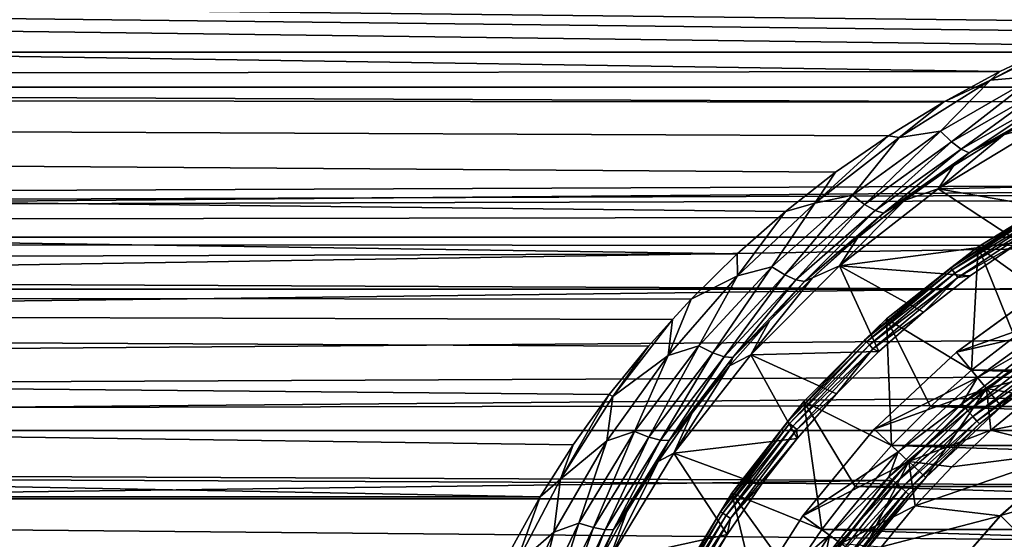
# Model space of a CAD drawing. Header units: metres. Extents: x -150 to 310, y -128 to 84.
# Tile 161 of 256: x -15.98 to -5.55, y 5.33 to 10.85. Entities that reach past the tile are written whole.
import ezdxf

# ---------------------------------------------------------------- set-up
doc = ezdxf.new("R2010")
doc.units = ezdxf.units.M
doc.layers.add('solid_26009703_SW0001', color=7, linetype='CONTINUOUS')

msp = doc.modelspace()

# ---------------------------------------------------------------- linework, layer by layer
at = {"layer": 'solid_26009703_SW0001'}
for points in [[(97.199997, 11.43742, -17.612082), (-128, 12.341079, -16.990728), (-128, 10.501361, -18.185108)], [(97.199997, 10.5, 18.186533), (-128, 10.501361, 18.185108), (-128, 12.341079, 16.990728)], [(97.199997, 11.43742, 17.612082), (97.199997, 10.5, 18.186533), (-128, 12.341079, 16.990728)], [(127.5, 12.166172, 19.518818), (-127.5, 12.166172, 19.518818), (-127.5, 10.129066, 20.649504)], [(127.5, 10.129066, 20.649504), (127.5, 12.166172, 19.518818), (-127.5, 10.129066, 20.649504)], [(-5.595177, 10.295512, -20.567022), (-127.5, 10.129066, -20.649504), (-127.5, 12.166172, -19.518818)], [(-4.995047, 10.579819, -20.42223), (-5.595177, 10.295512, -20.567022), (-127.5, 12.166172, -19.518818)], [(-4.65689, 10.721979, -20.347952), (-4.995047, 10.579819, -20.42223), (-127.5, 12.166172, -19.518818)], [(-4.384444, 10.827652, -20.291918), (-4.65689, 10.721979, -20.347952), (-127.5, 12.166172, -19.518818)], [(-3.763843, 11.041142, -20.17655), (-4.384444, 10.827652, -20.291918), (-127.5, 12.166172, -19.518818)], [(97.199997, 10.5, -18.186533), (97.199997, 11.43742, -17.612082), (-128, 10.501361, -18.185108)], [(-5.693157, 10.204891, -20.613129), (-4.995047, 10.579819, -20.42223), (-4.65689, 10.721979, -20.347952)], [(-5.214304, 10.248154, -20.625799), (-5.693157, 10.204891, -20.613129), (-4.65689, 10.721979, -20.347952)], [(-5.693157, 10.204891, -20.613129), (-5.595177, 10.295512, -20.567022), (-4.995047, 10.579819, -20.42223)], [(97.199997, 9.5338, -18.711138), (-128, 10.501361, -18.185108), (-128, 8.539556, -19.185148)], [(97.199997, 9.5338, -18.711138), (97.199997, 10.5, -18.186533), (-128, 10.501361, -18.185108)], [(97.199997, 9.5338, 18.711138), (-128, 8.539556, 19.185148), (-128, 10.501361, 18.185108)], [(97.199997, 10.5, 18.186533), (97.199997, 9.5338, 18.711138), (-128, 10.501361, 18.185108)], [(-5.595177, 10.295512, -20.567022), (-6.191777, 9.972225, -20.725702), (-127.5, 10.129066, -20.649504)], [(-5.214304, 10.248154, -20.625799), (-6.223154, 9.663096, -20.920206), (-5.693157, 10.204891, -20.613129)], [(-6.106986, 9.54932, -21.070869), (-6.223154, 9.663096, -20.920206), (-5.214304, 10.248154, -20.625799)], [(-5.693157, 10.204891, -20.613129), (-6.191777, 9.972225, -20.725702), (-5.595177, 10.295512, -20.567022)], [(-5.113507, 10.121656, -20.77738), (-6.106986, 9.54932, -21.070869), (-5.214304, 10.248154, -20.625799)], [(127.5, 10.129066, 20.649504), (-127.5, 10.129066, 20.649504), (-127.5, 7.988021, 21.568298)], [(127.5, 7.988021, 21.568298), (127.5, 10.129066, 20.649504), (-127.5, 7.988021, 21.568298)], [(-8.378836, 8.361283, -21.426361), (-127.5, 7.988021, -21.568298), (-127.5, 10.129066, -20.649504)], [(-7.867479, 8.812165, -21.2449), (-8.378836, 8.361283, -21.426361), (-127.5, 10.129066, -20.649504)], [(-7.336166, 9.227125, -21.067989), (-7.867479, 8.812165, -21.2449), (-127.5, 10.129066, -20.649504)], [(-6.775524, 9.614438, -20.894079), (-7.336166, 9.227125, -21.067989), (-127.5, 10.129066, -20.649504)], [(-6.191777, 9.972225, -20.725702), (-6.775524, 9.614438, -20.894079), (-127.5, 10.129066, -20.649504)], [(-5.693157, 10.204891, -20.613129), (-6.661905, 9.594766, -20.907421), (-6.191777, 9.972225, -20.725702)], [(-6.223154, 9.663096, -20.920206), (-6.661905, 9.594766, -20.907421), (-5.693157, 10.204891, -20.613129)], [(-6.004643, 9.471864, -21.251606), (-6.106986, 9.54932, -21.070869), (-5.113507, 10.121656, -20.77738)], [(-5.023508, 10.032346, -20.959213), (-6.004643, 9.471864, -21.251606), (-5.113507, 10.121656, -20.77738)], [(-5.921154, 9.43453, -21.453535), (-6.004643, 9.471864, -21.251606), (-5.023508, 10.032346, -20.959213)], [(-4.94873, 9.984612, -21.162361), (-5.921154, 9.43453, -21.453535), (-5.023508, 10.032346, -20.959213)], [(-6.661905, 9.594766, -20.907421), (-6.775524, 9.614438, -20.894079), (-6.191777, 9.972225, -20.725702)], [(-4.94873, 9.984612, -21.162361), (-5.549922, 9.627096, -21.567886), (-5.921154, 9.43453, -21.453535)], [(-4.94873, 9.984612, -21.162361), (-5.004544, 9.924728, -21.405308), (-5.549922, 9.627096, -21.567886)], [(-5.549922, 9.627096, -21.567886), (-5.004544, 9.924728, -21.405308), (-5.110215, 9.74073, -28)], [(-4.27968, 9.093215, -28), (-6.249843, 9.051468, -28), (-5.110215, 9.74073, -28)], [(-5.549922, 9.627096, -21.567886), (-5.110215, 9.74073, -28), (-6.249843, 9.051468, -28)], [(-7.556841, 8.900105, -21.218567), (-7.336166, 9.227125, -21.067989), (-6.775524, 9.614438, -20.894079)], [(-6.661905, 9.594766, -20.907421), (-7.556841, 8.900105, -21.218567), (-6.775524, 9.614438, -20.894079)], [(-6.223154, 9.663096, -20.920206), (-7.157376, 8.986231, -21.237028), (-6.661905, 9.594766, -20.907421)], [(-7.028735, 8.88591, -21.387119), (-7.157376, 8.986231, -21.237028), (-6.223154, 9.663096, -20.920206)], [(-6.106986, 9.54932, -21.070869), (-7.028735, 8.88591, -21.387119), (-6.223154, 9.663096, -20.920206)], [(-6.084375, 9.294907, -21.742414), (-5.549922, 9.627096, -21.567886), (-6.249843, 9.051468, -28)], [(-5.921154, 9.43453, -21.453535), (-5.549922, 9.627096, -21.567886), (-6.084375, 9.294907, -21.742414)], [(-0.000209, 9.000517, -18.973421), (97.199997, 9.5338, -18.711138), (-128, 8.539556, -19.185148)], [(97.199997, 9.5338, 18.711138), (97.199997, 8.54147, 19.184454), (-128, 8.539556, 19.185148)], [(-7.157376, 8.986231, -21.237028), (-7.556841, 8.900105, -21.218567), (-6.661905, 9.594766, -20.907421)], [(-6.917124, 8.820615, -21.567177), (-7.028735, 8.88591, -21.387119), (-6.106986, 9.54932, -21.070869)], [(-6.004643, 9.471864, -21.251606), (-6.917124, 8.820615, -21.567177), (-6.106986, 9.54932, -21.070869)], [(-6.828027, 8.793553, -21.768349), (-6.917124, 8.820615, -21.567177), (-6.004643, 9.471864, -21.251606)], [(-5.921154, 9.43453, -21.453535), (-6.828027, 8.793553, -21.768349), (-6.004643, 9.471864, -21.251606)], [(-5.921154, 9.43453, -21.453535), (-6.602248, 8.930601, -21.921909), (-6.828027, 8.793553, -21.768349)], [(-5.921154, 9.43453, -21.453535), (-6.084375, 9.294907, -21.742414), (-6.602248, 8.930601, -21.921909)], [(-6.602248, 8.930601, -21.921909), (-6.084375, 9.294907, -21.742414), (-6.249843, 9.051468, -28)], [(-7.556841, 8.900105, -21.218567), (-7.867479, 8.812165, -21.2449), (-7.336166, 9.227125, -21.067989)], [(-4.27968, 9.093215, -28), (-4.839894, 8.807472, -28), (-6.249843, 9.051468, -28)], [(-1.041531, 8.939531, -19.002232), (-0.000209, 9.000517, -18.973421), (-128, 8.539556, -19.185148)], [(-7.157376, 8.986231, -21.237028), (-8.012301, 8.225164, -21.563461), (-7.556841, 8.900105, -21.218567)], [(-7.873887, 8.138537, -21.713379), (-8.012301, 8.225164, -21.563461), (-7.157376, 8.986231, -21.237028)], [(-7.028735, 8.88591, -21.387119), (-7.873887, 8.138537, -21.713379), (-7.157376, 8.986231, -21.237028)], [(-5.384902, 8.484894, -28), (-7.292643, 8.234692, -28), (-6.249843, 9.051468, -28)], [(-6.602248, 8.930601, -21.921909), (-6.249843, 9.051468, -28), (-7.292643, 8.234692, -28)], [(-4.839894, 8.807472, -28), (-5.384902, 8.484894, -28), (-6.249843, 9.051468, -28)], [(-5.822596, 8.435632, -39), (-5.822663, 8.435585, -28.200001), (-4.763412, 9.075925, -28.200001)], [(-5.120135, 8.868334, -28.138376), (-4.763412, 9.075925, -28.200001), (-5.822663, 8.435585, -28.200001)], [(-4.76352, 9.075868, -39), (-5.822596, 8.435632, -39), (-4.763412, 9.075925, -28.200001)], [(-4.76352, 9.075868, -39), (-4.956254, 7.809503, -40), (-5.822596, 8.435632, -39)], [(-2.079755, 8.756389, -19.087317), (-1.041531, 8.939531, -19.002232), (-128, 8.539556, -19.185148)], [(-7.556841, 8.900105, -21.218567), (-8.374063, 8.127994, -21.534958), (-7.867479, 8.812165, -21.2449)], [(-8.012301, 8.225164, -21.563461), (-8.374063, 8.127994, -21.534958), (-7.556841, 8.900105, -21.218567)], [(-7.755807, 8.085155, -21.893229), (-7.873887, 8.138537, -21.713379), (-7.028735, 8.88591, -21.387119)], [(-6.917124, 8.820615, -21.567177), (-7.755807, 8.085155, -21.893229), (-7.028735, 8.88591, -21.387119)], [(-7.100029, 8.536086, -22.102848), (-6.602248, 8.930601, -21.921909), (-7.292643, 8.234692, -28)], [(-6.828027, 8.793553, -21.768349), (-6.602248, 8.930601, -21.921909), (-7.100029, 8.536086, -22.102848)], [(-8.374063, 8.127994, -21.534958), (-8.378836, 8.361283, -21.426361), (-7.867479, 8.812165, -21.2449)], [(-7.663865, 8.067638, -22.094173), (-7.755807, 8.085155, -21.893229), (-6.917124, 8.820615, -21.567177)], [(-6.828027, 8.793553, -21.768349), (-7.663865, 8.067638, -22.094173), (-6.917124, 8.820615, -21.567177)], [(-6.828027, 8.793553, -21.768349), (-7.579478, 8.108812, -22.293362), (-7.663865, 8.067638, -22.094173)], [(-6.828027, 8.793553, -21.768349), (-7.100029, 8.536086, -22.102848), (-7.579478, 8.108812, -22.293362)], [(-5.120135, 8.868334, -28.138376), (-5.822663, 8.435585, -28.200001), (-6.115065, 8.213958, -28.138376)], [(-5.120135, 8.868334, -28.138376), (-6.115065, 8.213958, -28.138376), (-5.105938, 8.843745, -28.082544)], [(-6.115065, 8.213958, -28.138376), (-6.09811, 8.191184, -28.082544), (-5.105938, 8.843745, -28.082544)], [(-5.105938, 8.843745, -28.082544), (-6.09811, 8.191184, -28.082544), (-5.083804, 8.805407, -28.038233)], [(-6.09811, 8.191184, -28.082544), (-6.071674, 8.155674, -28.038233), (-5.083804, 8.805407, -28.038233)], [(-5.083804, 8.805407, -28.038233), (-6.071674, 8.155674, -28.038233), (-5.055902, 8.757078, -28.009789)], [(-3.102033, 8.448514, -19.225573), (-2.079755, 8.756389, -19.087317), (-128, 8.539556, -19.185148)], [(-6.071674, 8.155674, -28.038233), (-6.03835, 8.110912, -28.009789), (-5.055902, 8.757078, -28.009789)], [(-5.055902, 8.757078, -28.009789), (-6.03835, 8.110912, -28.009789), (-5.384902, 8.484894, -28)], [(97.199997, 8.54147, 19.184454), (97.199997, 7.525727, 19.605188), (-128, 8.539556, 19.185148)], [(-3.102033, 8.448514, -19.225573), (-128, 8.539556, -19.185148), (-128, 6.490467, -19.971094)], [(97.199997, 7.525727, 19.605188), (-128, 6.490467, 19.971094), (-128, 8.539556, 19.185148)], [(-7.579478, 8.108812, -22.293362), (-7.100029, 8.536086, -22.102848), (-7.292643, 8.234692, -28)], [(-5.384902, 8.484894, -28), (-5.908572, 8.129354, -28), (-7.292643, 8.234692, -28)], [(-6.03835, 8.110912, -28.009789), (-5.908572, 8.129354, -28), (-5.384902, 8.484894, -28)], [(-4.102848, 8.008845, -19.412842), (-3.102033, 8.448514, -19.225573), (-128, 6.490467, -19.971094)], [(-8.378836, 8.361283, -21.426361), (-8.865235, 7.881387, -21.607492), (-127.5, 7.988021, -21.568298)], [(-8.374063, 8.127994, -21.534958), (-8.865235, 7.881387, -21.607492), (-8.378836, 8.361283, -21.426361)], [(-6.796928, 7.672305, -39), (-6.797007, 7.672236, -28.200001), (-5.822663, 8.435585, -28.200001)], [(-6.115065, 8.213958, -28.138376), (-5.822663, 8.435585, -28.200001), (-6.797007, 7.672236, -28.200001)], [(-5.822596, 8.435632, -39), (-5.895212, 7.127974, -40), (-6.796928, 7.672305, -39)], [(-5.822596, 8.435632, -39), (-6.796928, 7.672305, -39), (-5.822663, 8.435585, -28.200001)], [(-5.822596, 8.435632, -39), (-5.43816, 7.482312, -40), (-5.895212, 7.127974, -40)], [(-5.822596, 8.435632, -39), (-4.956254, 7.809503, -40), (-5.43816, 7.482312, -40)], [(-8.012301, 8.225164, -21.563461), (-8.783576, 7.387035, -21.88711), (-8.374063, 8.127994, -21.534958)], [(-8.637818, 7.313924, -22.037275), (-8.783576, 7.387035, -21.88711), (-8.012301, 8.225164, -21.563461)], [(-7.873887, 8.138537, -21.713379), (-8.637818, 7.313924, -22.037275), (-8.012301, 8.225164, -21.563461)], [(-6.878458, 7.326606, -28), (-8.234687, 7.292648, -28), (-7.292643, 8.234692, -28)], [(-7.579478, 8.108812, -22.293362), (-7.292643, 8.234692, -28), (-8.234687, 7.292648, -28)], [(-6.405177, 7.744364, -28), (-6.878458, 7.326606, -28), (-7.292643, 8.234692, -28)], [(-5.908572, 8.129354, -28), (-6.405177, 7.744364, -28), (-7.292643, 8.234692, -28)], [(-6.115065, 8.213958, -28.138376), (-6.797007, 7.672236, -28.200001), (-7.027299, 7.448502, -28.138376)], [(-6.115065, 8.213958, -28.138376), (-7.027299, 7.448502, -28.138376), (-6.09811, 8.191184, -28.082544)], [(-7.027299, 7.448502, -28.138376), (-7.007815, 7.42785, -28.082544), (-6.09811, 8.191184, -28.082544)], [(-6.09811, 8.191184, -28.082544), (-7.007815, 7.42785, -28.082544), (-6.071674, 8.155674, -28.038233)], [(-7.007815, 7.42785, -28.082544), (-6.977436, 7.39565, -28.038233), (-6.071674, 8.155674, -28.038233)], [(-6.071674, 8.155674, -28.038233), (-6.977436, 7.39565, -28.038233), (-6.03835, 8.110912, -28.009789)], [(-8.374063, 8.127994, -21.534958), (-9.109751, 7.285089, -21.845652), (-8.865235, 7.881387, -21.607492)], [(-8.783576, 7.387035, -21.88711), (-9.109751, 7.285089, -21.845652), (-8.374063, 8.127994, -21.534958)], [(-8.515715, 7.271739, -22.217419), (-8.637818, 7.313924, -22.037275), (-7.873887, 8.138537, -21.713379)], [(-7.755807, 8.085155, -21.893229), (-8.515715, 7.271739, -22.217419), (-7.873887, 8.138537, -21.713379)], [(-8.423265, 7.262553, -22.41869), (-8.515715, 7.271739, -22.217419), (-7.755807, 8.085155, -21.893229)], [(-7.663865, 8.067638, -22.094173), (-8.423265, 7.262553, -22.41869), (-7.755807, 8.085155, -21.893229)], [(-7.663865, 8.067638, -22.094173), (-8.035169, 7.652609, -22.486879), (-8.423265, 7.262553, -22.41869)], [(-8.035169, 7.652609, -22.486879), (-7.579478, 8.108812, -22.293362), (-8.234687, 7.292648, -28)], [(-7.663865, 8.067638, -22.094173), (-7.579478, 8.108812, -22.293362), (-8.035169, 7.652609, -22.486879)], [(-6.977436, 7.39565, -28.038233), (-6.93914, 7.355059, -28.009789), (-6.03835, 8.110912, -28.009789)], [(-6.03835, 8.110912, -28.009789), (-6.93914, 7.355059, -28.009789), (-6.405177, 7.744364, -28)], [(-6.03835, 8.110912, -28.009789), (-6.405177, 7.744364, -28), (-5.908572, 8.129354, -28)], [(-5.05711, 7.44484, -19.636047), (-4.102848, 8.008845, -19.412842), (-128, 6.490467, -19.971094)], [(127.5, 7.988021, 21.568298), (-127.5, 7.988021, 21.568298), (-127.5, 5.765008, 22.265774)], [(127.5, 5.765008, 22.265774), (127.5, 7.988021, 21.568298), (-127.5, 5.765008, 22.265774)], [(-10.46567, 5.785632, -22.260424), (-127.5, 5.765008, -22.265774), (-127.5, 7.988021, -21.568298)], [(-10.117393, 6.336476, -22.109932), (-10.46567, 5.785632, -22.260424), (-127.5, 7.988021, -21.568298)], [(-9.735579, 6.869572, -21.950148), (-10.117393, 6.336476, -22.109932), (-127.5, 7.988021, -21.568298)], [(-9.319505, 7.381678, -21.78327), (-9.735579, 6.869572, -21.950148), (-127.5, 7.988021, -21.568298)], [(-9.065622, 7.667631, -21.684267), (-9.319505, 7.381678, -21.78327), (-127.5, 7.988021, -21.568298)], [(-8.865235, 7.881387, -21.607492), (-9.065622, 7.667631, -21.684267), (-127.5, 7.988021, -21.568298)], [(-6.054645, 7.320543, -28), (-5.090206, 8.020546, -28), (-6.053515, 7.320708, -27)], [(-4.902884, 7.724917, -28), (-5.090206, 8.020546, -28), (-6.054645, 7.320543, -28)], [(-5.090206, 8.020546, -28), (-5.091493, 8.020137, -27), (-6.053515, 7.320708, -27)], [(-6.053515, 7.320708, -27), (-5.091493, 8.020137, -27), (-4.823967, 7.597738, -27)], [(-9.109751, 7.285089, -21.845652), (-9.065622, 7.667631, -21.684267), (-8.865235, 7.881387, -21.607492)], [(-6.93914, 7.355059, -28.009789), (-6.878458, 7.326606, -28), (-6.405177, 7.744364, -28)], [(-5.831821, 7.050639, -28), (-4.902884, 7.724917, -28), (-6.054645, 7.320543, -28)], [(-5.138982, 7.445101, -27.98637), (-4.902884, 7.724917, -28), (-5.831821, 7.050639, -28)], [(-9.696618, 6.847917, -21.957951), (-9.319505, 7.381678, -21.78327), (-9.065622, 7.667631, -21.684267)], [(-9.109751, 7.285089, -21.845652), (-9.696618, 6.847917, -21.957951), (-9.065622, 7.667631, -21.684267)], [(-8.461652, 7.173145, -22.674843), (-8.035169, 7.652609, -22.486879), (-8.234687, 7.292648, -28)], [(-8.423265, 7.262553, -22.41869), (-8.035169, 7.652609, -22.486879), (-8.461652, 7.173145, -22.674843)], [(-6.796928, 7.672305, -39), (-6.743416, 6.330867, -40), (-7.672305, 6.796928, -39)], [(-6.796928, 7.672305, -39), (-7.672305, 6.796928, -39), (-6.797007, 7.672236, -28.200001)], [(-7.672305, 6.796928, -39), (-7.672235, 6.797008, -28.200001), (-6.797007, 7.672236, -28.200001)], [(-7.027299, 7.448502, -28.138376), (-6.797007, 7.672236, -28.200001), (-7.672235, 6.797008, -28.200001)], [(-6.796928, 7.672305, -39), (-5.895212, 7.127974, -40), (-6.330867, 6.743416, -40)], [(-6.796928, 7.672305, -39), (-6.330867, 6.743416, -40), (-6.743416, 6.330867, -40)], [(97.199997, 7.525727, 19.605188), (97.199997, 6.489357, 19.972187), (-128, 6.490467, 19.971094)], [(-6.053515, 7.320708, -27), (-4.823967, 7.597738, -27), (-5.735371, 6.935026, -27)], [(-4.822441, 7.598951, -21.711325), (-5.05711, 7.44484, -19.636047), (-5.736816, 6.934619, -21.711325)], [(-4.822441, 7.598951, -26.555662), (-5.736816, 6.934619, -26.555662), (-4.823967, 7.597738, -27)], [(-5.57746, 6.741991, -26.700001), (-5.736816, 6.934619, -26.555662), (-4.822441, 7.598951, -26.555662)], [(-4.822441, 7.598951, -21.711325), (-5.736816, 6.934619, -21.711325), (-4.797326, 7.177982, -21.5)], [(-5.736816, 6.934619, -26.555662), (-5.735371, 6.935026, -27), (-4.823967, 7.597738, -27)], [(-5.57746, 6.741991, -26.700001), (-4.822441, 7.598951, -26.555662), (-4.688485, 7.387869, -26.700001)], [(-5.944846, 6.754192, -19.884188), (-5.05711, 7.44484, -19.636047), (-128, 6.490467, -19.971094)], [(-7.027299, 7.448502, -28.138376), (-7.672235, 6.797008, -28.200001), (-7.844501, 6.582318, -28.138376)], [(-7.027299, 7.448502, -28.138376), (-7.844501, 6.582318, -28.138376), (-7.007815, 7.42785, -28.082544)], [(-7.844501, 6.582318, -28.138376), (-7.822752, 6.564068, -28.082544), (-7.007815, 7.42785, -28.082544)], [(-7.007815, 7.42785, -28.082544), (-7.822752, 6.564068, -28.082544), (-6.977436, 7.39565, -28.038233)], [(-5.138982, 7.445101, -27.98637), (-5.831821, 7.050639, -28), (-5.998921, 6.771382, -27.98637)], [(-5.138982, 7.445101, -27.98637), (-5.998921, 6.771382, -27.98637), (-5.084128, 7.365631, -27.946358)], [(-5.736816, 6.934619, -21.711325), (-5.05711, 7.44484, -19.636047), (-5.944846, 6.754192, -19.884188)], [(-5.895212, 7.127974, -40), (-5.43816, 7.482312, -40), (5.895212, 7.127974, -40)], [(-9.696618, 6.847917, -21.957951), (-9.735579, 6.869572, -21.950148), (-9.319505, 7.381678, -21.78327)], [(-8.783576, 7.387035, -21.88711), (-9.466736, 6.478525, -22.196632), (-9.109751, 7.285089, -21.845652)], [(-9.315758, 6.418416, -22.347401), (-9.466736, 6.478525, -22.196632), (-8.783576, 7.387035, -21.88711)], [(-8.637818, 7.313924, -22.037275), (-9.315758, 6.418416, -22.347401), (-8.783576, 7.387035, -21.88711)], [(-9.191665, 6.386344, -22.528261), (-9.315758, 6.418416, -22.347401), (-8.637818, 7.313924, -22.037275)], [(-8.515715, 7.271739, -22.217419), (-9.191665, 6.386344, -22.528261), (-8.637818, 7.313924, -22.037275)], [(-6.878458, 7.326606, -28), (-7.326606, 6.878458, -28), (-8.234687, 7.292648, -28)], [(-7.822752, 6.564068, -28.082544), (-7.788839, 6.535613, -28.038233), (-6.977436, 7.39565, -28.038233)], [(-6.977436, 7.39565, -28.038233), (-7.788839, 6.535613, -28.038233), (-6.93914, 7.355059, -28.009789)], [(-7.788839, 6.535613, -28.038233), (-7.746091, 6.499742, -28.009789), (-6.93914, 7.355059, -28.009789)], [(-6.93914, 7.355059, -28.009789), (-7.746091, 6.499742, -28.009789), (-7.326606, 6.878458, -28)], [(-6.93914, 7.355059, -28.009789), (-7.326606, 6.878458, -28), (-6.878458, 7.326606, -28)], [(-6.92587, 6.502292, -27), (-6.053515, 7.320708, -27), (-5.735371, 6.935026, -27)], [(-6.054645, 7.320543, -28), (-6.053515, 7.320708, -27), (-6.92587, 6.502292, -27)], [(-6.925648, 6.502026, -28), (-6.054645, 7.320543, -28), (-6.92587, 6.502292, -27)], [(-5.831821, 7.050639, -28), (-6.054645, 7.320543, -28), (-6.925648, 6.502026, -28)], [(-5.998921, 6.771382, -27.98637), (-5.934888, 6.699103, -27.946358), (-5.084128, 7.365631, -27.946358)], [(-5.084128, 7.365631, -27.946358), (-5.934888, 6.699103, -27.946358), (-5.037035, 7.297406, -27.882694)], [(-4.688485, 7.387869, -26.700001), (-4.688484, 7.387869, -27.6), (-5.57746, 6.741991, -27.6)], [(-4.978248, 7.212237, -27.703123), (-5.57746, 6.741991, -27.6), (-4.688484, 7.387869, -27.6)], [(-5.57746, 6.741991, -26.700001), (-4.688485, 7.387869, -26.700001), (-5.57746, 6.741991, -27.6)], [(-9.109751, 7.285089, -21.845652), (-9.760055, 6.377603, -22.140501), (-9.696618, 6.847917, -21.957951)], [(-9.466736, 6.478525, -22.196632), (-9.760055, 6.377603, -22.140501), (-9.109751, 7.285089, -21.845652)], [(-9.100554, 6.383885, -22.73033), (-9.191665, 6.386344, -22.528261), (-8.515715, 7.271739, -22.217419)], [(-8.423265, 7.262553, -22.41869), (-9.100554, 6.383885, -22.73033), (-8.515715, 7.271739, -22.217419)], [(-8.423265, 7.262553, -22.41869), (-8.855187, 6.676168, -22.850449), (-9.100554, 6.383885, -22.73033)], [(-7.744364, 6.405177, -28), (-9.051463, 6.249849, -28), (-8.234687, 7.292648, -28)], [(-8.461652, 7.173145, -22.674843), (-8.234687, 7.292648, -28), (-9.051463, 6.249849, -28)], [(-8.423265, 7.262553, -22.41869), (-8.461652, 7.173145, -22.674843), (-8.855187, 6.676168, -22.850449)], [(-7.326606, 6.878458, -28), (-7.744364, 6.405177, -28), (-8.234687, 7.292648, -28)], [(-5.934888, 6.699103, -27.946358), (-5.879915, 6.637052, -27.882694), (-5.037035, 7.297406, -27.882694)], [(-5.037035, 7.297406, -27.882694), (-5.879915, 6.637052, -27.882694), (-5.00092, 7.245083, -27.799728)], [(-5.879915, 6.637052, -27.882694), (-5.837756, 6.589464, -27.799728), (-5.00092, 7.245083, -27.799728)], [(-5.00092, 7.245083, -27.799728), (-5.837756, 6.589464, -27.799728), (-4.978248, 7.212237, -27.703123)], [(-5.837756, 6.589464, -27.799728), (-5.81129, 6.55959, -27.703123), (-4.978248, 7.212237, -27.703123)], [(-4.978248, 7.212237, -27.703123), (-5.81129, 6.55959, -27.703123), (-5.57746, 6.741991, -27.6)], [(-8.855187, 6.676168, -22.850449), (-8.461652, 7.173145, -22.674843), (-9.051463, 6.249849, -28)], [(-6.330867, 6.743416, -40), (-5.895212, 7.127974, -40), (6.330867, 6.743416, -40)], [(-5.895212, 7.127974, -40), (5.895212, 7.127974, -40), (6.330867, 6.743416, -40)], [(-5.736816, 6.934619, -21.711325), (-5.256823, 6.849125, -21.5), (-4.797326, 7.177982, -21.5)], [(-6.670751, 6.262201, -28), (-5.831821, 7.050639, -28), (-6.925648, 6.502026, -28)], [(-5.998921, 6.771382, -27.98637), (-5.831821, 7.050639, -28), (-6.670751, 6.262201, -28)], [(-6.92587, 6.502292, -27), (-5.735371, 6.935026, -27), (-6.561789, 6.159597, -27)], [(-6.560718, 6.160924, -26.555662), (-6.561789, 6.159597, -27), (-5.735371, 6.935026, -27)], [(-5.736816, 6.934619, -26.555662), (-6.560718, 6.160924, -26.555662), (-5.735371, 6.935026, -27)], [(-5.736816, 6.934619, -21.711325), (-5.944846, 6.754192, -19.884188), (-6.560718, 6.160924, -21.711325)], [(-6.378476, 5.989787, -26.700001), (-6.560718, 6.160924, -26.555662), (-5.736816, 6.934619, -26.555662)], [(-5.736816, 6.934619, -21.711325), (-6.560718, 6.160924, -21.711325), (-5.69145, 6.492233, -21.5)], [(-6.378476, 5.989787, -26.700001), (-5.736816, 6.934619, -26.555662), (-5.57746, 6.741991, -26.700001)], [(-5.736816, 6.934619, -21.711325), (-5.69145, 6.492233, -21.5), (-5.256823, 6.849125, -21.5)], [(-10.252785, 5.973466, -22.214579), (-10.117393, 6.336476, -22.109932), (-9.735579, 6.869572, -21.950148)], [(-9.696618, 6.847917, -21.957951), (-10.252785, 5.973466, -22.214579), (-9.735579, 6.869572, -21.950148)], [(-9.760055, 6.377603, -22.140501), (-10.252785, 5.973466, -22.214579), (-9.696618, 6.847917, -21.957951)], [(-7.672305, 6.796928, -39), (-7.482312, 5.43816, -40), (-8.435632, 5.822596, -39)], [(-7.672305, 6.796928, -39), (-8.435632, 5.822596, -39), (-8.435584, 5.822665, -28.200001)], [(-7.672305, 6.796928, -39), (-8.435584, 5.822665, -28.200001), (-7.672235, 6.797008, -28.200001)], [(-7.844501, 6.582318, -28.138376), (-7.672235, 6.797008, -28.200001), (-8.435584, 5.822665, -28.200001)], [(-7.746091, 6.499742, -28.009789), (-7.744364, 6.405177, -28), (-7.326606, 6.878458, -28)], [(-7.672305, 6.796928, -39), (-6.743416, 6.330867, -40), (-7.127974, 5.895212, -40)], [(-7.672305, 6.796928, -39), (-7.127974, 5.895212, -40), (-7.482312, 5.43816, -40)], [(-3.950992, 6.840456, -21.5), (-5.256823, 6.849125, -21.5), (-5.69145, 6.492233, -21.5)], [(-4.807626, 6.268372, -21.5), (-3.950992, 6.840456, -21.5), (-5.69145, 6.492233, -21.5)], [(-6.745189, 5.958391, -20.136971), (-5.944846, 6.754192, -19.884188), (-128, 6.490467, -19.971094)], [(-5.998921, 6.771382, -27.98637), (-6.670751, 6.262201, -28), (-6.771382, 5.998921, -27.98637)], [(-5.998921, 6.771382, -27.98637), (-6.771382, 5.998921, -27.98637), (-5.934888, 6.699103, -27.946358)], [(-6.771382, 5.998921, -27.98637), (-6.699103, 5.934888, -27.946358), (-5.934888, 6.699103, -27.946358)], [(-6.560718, 6.160924, -21.711325), (-5.944846, 6.754192, -19.884188), (-6.745189, 5.958391, -20.136971)], [(-6.743416, 6.330867, -40), (-6.330867, 6.743416, -40), (6.743416, 6.330867, -40)], [(-5.934888, 6.699103, -27.946358), (-6.699103, 5.934888, -27.946358), (-5.879915, 6.637052, -27.882694)], [(-6.378476, 5.989787, -26.700001), (-5.57746, 6.741991, -26.700001), (-6.378475, 5.989788, -27.6)], [(-5.57746, 6.741991, -26.700001), (-5.57746, 6.741991, -27.6), (-6.378475, 5.989788, -27.6)], [(-5.81129, 6.55959, -27.703123), (-6.378475, 5.989788, -27.6), (-5.57746, 6.741991, -27.6)], [(-6.330867, 6.743416, -40), (6.330867, 6.743416, -40), (6.743416, 6.330867, -40)], [(-9.217594, 6.160814, -23.020658), (-8.855187, 6.676168, -22.850449), (-9.051463, 6.249849, -28)], [(-9.100554, 6.383885, -22.73033), (-8.855187, 6.676168, -22.850449), (-9.217594, 6.160814, -23.020658)], [(-7.844501, 6.582318, -28.138376), (-8.435584, 5.822665, -28.200001), (-8.55562, 5.62712, -28.138376)], [(-7.844501, 6.582318, -28.138376), (-8.55562, 5.62712, -28.138376), (-7.822752, 6.564068, -28.082544)], [(-6.699103, 5.934888, -27.946358), (-6.637052, 5.879915, -27.882694), (-5.879915, 6.637052, -27.882694)], [(-5.879915, 6.637052, -27.882694), (-6.637052, 5.879915, -27.882694), (-5.837756, 6.589464, -27.799728)], [(-6.637052, 5.879915, -27.882694), (-6.589464, 5.837756, -27.799728), (-5.837756, 6.589464, -27.799728)], [(-5.837756, 6.589464, -27.799728), (-6.589464, 5.837756, -27.799728), (-5.81129, 6.55959, -27.703123)], [(-6.745189, 5.958391, -20.136971), (-128, 6.490467, -19.971094), (-128, 4.364604, -20.541378)], [(97.199997, 4.366146, 20.5411), (-128, 4.364604, 20.541378), (-128, 6.490467, 19.971094)], [(97.199997, 5.4352, 20.284443), (97.199997, 4.366146, 20.5411), (-128, 6.490467, 19.971094)], [(97.199997, 6.489357, 19.972187), (97.199997, 5.4352, 20.284443), (-128, 6.490467, 19.971094)], [(-9.466736, 6.478525, -22.196632), (-10.057288, 5.506327, -22.48101), (-9.760055, 6.377603, -22.140501)], [(-9.902861, 5.458453, -22.632662), (-10.057288, 5.506327, -22.48101), (-9.466736, 6.478525, -22.196632)], [(-9.315758, 6.418416, -22.347401), (-9.902861, 5.458453, -22.632662), (-9.466736, 6.478525, -22.196632)], [(-8.55562, 5.62712, -28.138376), (-8.531898, 5.611518, -28.082544), (-7.822752, 6.564068, -28.082544)], [(-7.822752, 6.564068, -28.082544), (-8.531898, 5.611518, -28.082544), (-7.788839, 6.535613, -28.038233)], [(-8.531898, 5.611518, -28.082544), (-8.494912, 5.587192, -28.038233), (-7.788839, 6.535613, -28.038233)], [(-7.788839, 6.535613, -28.038233), (-8.494912, 5.587192, -28.038233), (-7.746091, 6.499742, -28.009789)], [(-8.494912, 5.587192, -28.038233), (-8.448289, 5.556527, -28.009789), (-7.746091, 6.499742, -28.009789)], [(-7.746091, 6.499742, -28.009789), (-8.448289, 5.556527, -28.009789), (-7.744364, 6.405177, -28)], [(-7.684464, 5.585217, -28), (-6.925648, 6.502026, -28), (-7.684062, 5.584976, -27)], [(-6.670751, 6.262201, -28), (-6.925648, 6.502026, -28), (-7.684464, 5.585217, -28)], [(-7.684062, 5.584976, -27), (-6.92587, 6.502292, -27), (-6.561789, 6.159597, -27)], [(-6.925648, 6.502026, -28), (-6.92587, 6.502292, -27), (-7.684062, 5.584976, -27)], [(-6.589464, 5.837756, -27.799728), (-6.55959, 5.81129, -27.703123), (-5.81129, 6.55959, -27.703123)], [(-6.560718, 6.160924, -21.711325), (-6.104781, 6.104781, -21.5), (-5.69145, 6.492233, -21.5)], [(-5.81129, 6.55959, -27.703123), (-6.55959, 5.81129, -27.703123), (-6.378475, 5.989788, -27.6)], [(-4.807626, 6.268372, -21.5), (-5.69145, 6.492233, -21.5), (-6.104781, 6.104781, -21.5)], [(-9.760055, 6.377603, -22.140501), (-10.321032, 5.411991, -22.409725), (-10.252785, 5.973466, -22.214579)], [(-10.057288, 5.506327, -22.48101), (-10.321032, 5.411991, -22.409725), (-9.760055, 6.377603, -22.140501)], [(-9.778357, 5.435141, -22.814579), (-9.902861, 5.458453, -22.632662), (-9.315758, 6.418416, -22.347401)], [(-9.191665, 6.386344, -22.528261), (-9.778357, 5.435141, -22.814579), (-9.315758, 6.418416, -22.347401)], [(-9.689892, 5.437536, -23.017818), (-9.778357, 5.435141, -22.814579), (-9.191665, 6.386344, -22.528261)], [(-9.100554, 6.383885, -22.73033), (-9.689892, 5.437536, -23.017818), (-9.191665, 6.386344, -22.528261)], [(-9.100554, 6.383885, -22.73033), (-9.548091, 5.629445, -23.183445), (-9.689892, 5.437536, -23.017818)], [(-9.100554, 6.383885, -22.73033), (-9.217594, 6.160814, -23.020658), (-9.548091, 5.629445, -23.183445)], [(-7.744364, 6.405177, -28), (-8.129354, 5.908572, -28), (-9.051463, 6.249849, -28)], [(-8.448289, 5.556527, -28.009789), (-8.129354, 5.908572, -28), (-7.744364, 6.405177, -28)], [(-10.252785, 5.973466, -22.214579), (-10.46567, 5.785632, -22.260424), (-10.117393, 6.336476, -22.109932)], [(-7.127974, 5.895212, -40), (-6.743416, 6.330867, -40), (7.127974, 5.895212, -40)], [(-6.743416, 6.330867, -40), (6.743416, 6.330867, -40), (7.127974, 5.895212, -40)], [(-4.807626, 6.268372, -21.5), (-6.104781, 6.104781, -21.5), (-6.492233, 5.69145, -21.5)], [(-5.587072, 5.584726, -21.5), (-4.807626, 6.268372, -21.5), (-6.492233, 5.69145, -21.5)], [(-4.809212, 6.267494, -20), (-4.807626, 6.268372, -21.5), (-5.587072, 5.584726, -21.5)], [(-5.58608, 5.586207, -20), (-4.809212, 6.267494, -20), (-5.587072, 5.584726, -21.5)], [(-4.5206, 5.891351, -18.697393), (-4.809212, 6.267494, -20), (-5.58608, 5.586207, -20)], [(-8.484894, 5.384902, -28), (-9.740727, 5.110221, -28), (-9.051463, 6.249849, -28)], [(-9.217594, 6.160814, -23.020658), (-9.051463, 6.249849, -28), (-9.740727, 5.110221, -28)], [(-9.548091, 5.629445, -23.183445), (-9.217594, 6.160814, -23.020658), (-9.740727, 5.110221, -28)], [(-8.129354, 5.908572, -28), (-8.484894, 5.384902, -28), (-9.051463, 6.249849, -28)], [(-7.401611, 5.379089, -28), (-6.670751, 6.262201, -28), (-7.684464, 5.585217, -28)], [(-7.684062, 5.584976, -27), (-6.561789, 6.159597, -27), (-7.280019, 5.290506, -27)], [(-6.771382, 5.998921, -27.98637), (-6.670751, 6.262201, -28), (-7.401611, 5.379089, -28)], [(-6.560718, 6.160924, -21.711325), (-6.745189, 5.958391, -20.136971), (-7.281153, 5.290067, -21.711325)], [(-6.560718, 6.160924, -26.555662), (-7.281153, 5.290067, -26.555662), (-6.561789, 6.159597, -27)], [(-7.078899, 5.143121, -26.700001), (-7.281153, 5.290067, -26.555662), (-6.560718, 6.160924, -26.555662)], [(-6.560718, 6.160924, -21.711325), (-7.281153, 5.290067, -21.711325), (-6.492233, 5.69145, -21.5)], [(-7.281153, 5.290067, -26.555662), (-7.280019, 5.290506, -27), (-6.561789, 6.159597, -27)], [(-7.078899, 5.143121, -26.700001), (-6.560718, 6.160924, -26.555662), (-6.378476, 5.989787, -26.700001)], [(-6.560718, 6.160924, -21.711325), (-6.492233, 5.69145, -21.5), (-6.104781, 6.104781, -21.5)], [(-7.431699, 5.073859, -20.377831), (-6.745189, 5.958391, -20.136971), (-128, 4.364604, -20.541378)], [(-10.252785, 5.973466, -22.214579), (-10.731187, 5.053535, -22.445881), (-10.46567, 5.785632, -22.260424)], [(-10.321032, 5.411991, -22.409725), (-10.731187, 5.053535, -22.445881), (-10.252785, 5.973466, -22.214579)], [(-6.771382, 5.998921, -27.98637), (-7.401611, 5.379089, -28), (-7.445101, 5.138982, -27.98637)], [(-6.771382, 5.998921, -27.98637), (-7.445101, 5.138982, -27.98637), (-6.699103, 5.934888, -27.946358)], [(-7.281153, 5.290067, -21.711325), (-6.745189, 5.958391, -20.136971), (-7.431699, 5.073859, -20.377831)], [(-7.078899, 5.143121, -26.700001), (-6.378476, 5.989787, -26.700001), (-7.078898, 5.143121, -27.6)], [(-6.378476, 5.989787, -26.700001), (-6.378475, 5.989788, -27.6), (-7.078898, 5.143121, -27.6)], [(-6.55959, 5.81129, -27.703123), (-7.078898, 5.143121, -27.6), (-6.378475, 5.989788, -27.6)], [(-8.448289, 5.556527, -28.009789), (-8.484894, 5.384902, -28), (-8.129354, 5.908572, -28)], [(-7.482312, 5.43816, -40), (-7.127974, 5.895212, -40), (7.482312, 5.43816, -40)], [(-7.445101, 5.138982, -27.98637), (-7.365631, 5.084128, -27.946358), (-6.699103, 5.934888, -27.946358)], [(-6.699103, 5.934888, -27.946358), (-7.365631, 5.084128, -27.946358), (-6.637052, 5.879915, -27.882694)], [(-7.365631, 5.084128, -27.946358), (-7.297406, 5.037035, -27.882694), (-6.637052, 5.879915, -27.882694)], [(-6.637052, 5.879915, -27.882694), (-7.297406, 5.037035, -27.882694), (-6.589464, 5.837756, -27.799728)], [(-7.127974, 5.895212, -40), (7.127974, 5.895212, -40), (7.482312, 5.43816, -40)], [(-5.250902, 5.250893, -18.697393), (-4.5206, 5.891351, -18.697393), (-5.58608, 5.586207, -20)], [(-10.46567, 5.785632, -22.260424), (-10.779501, 5.224144, -22.398846), (-127.5, 5.765008, -22.265774)], [(127.5, 5.765008, 22.265774), (-127.5, 5.765008, 22.265774), (-127.5, 3.482839, 22.734772)], [(127.5, 3.482839, 22.734772), (127.5, 5.765008, 22.265774), (-127.5, 3.482839, 22.734772)], [(-11.507843, 3.503163, -22.731649), (-127.5, 3.482839, -22.734772), (-127.5, 5.765008, -22.265774)], [(-11.300346, 4.084836, -22.634357), (-11.507843, 3.503163, -22.731649), (-127.5, 5.765008, -22.265774)], [(-11.057956, 4.658687, -22.523247), (-11.300346, 4.084836, -22.634357), (-127.5, 5.765008, -22.265774)], [(-10.779501, 5.224144, -22.398846), (-11.057956, 4.658687, -22.523247), (-127.5, 5.765008, -22.265774)], [(-10.731187, 5.053535, -22.445881), (-10.779501, 5.224144, -22.398846), (-10.46567, 5.785632, -22.260424)], [(-9.075868, 4.76352, -39), (-9.075923, 4.763414, -28.200001), (-8.435584, 5.822665, -28.200001)], [(-8.55562, 5.62712, -28.138376), (-8.435584, 5.822665, -28.200001), (-9.075923, 4.763414, -28.200001)], [(-8.435632, 5.822596, -39), (-9.075868, 4.76352, -39), (-8.435584, 5.822665, -28.200001)], [(-8.435632, 5.822596, -39), (-8.106349, 4.454712, -40), (-9.075868, 4.76352, -39)], [(-8.435632, 5.822596, -39), (-7.482312, 5.43816, -40), (-7.809503, 4.956254, -40)], [(-8.435632, 5.822596, -39), (-7.809503, 4.956254, -40), (-8.106349, 4.454712, -40)], [(-7.297406, 5.037035, -27.882694), (-7.245083, 5.00092, -27.799728), (-6.589464, 5.837756, -27.799728)], [(-6.589464, 5.837756, -27.799728), (-7.245083, 5.00092, -27.799728), (-6.55959, 5.81129, -27.703123)], [(-7.245083, 5.00092, -27.799728), (-7.212237, 4.978248, -27.703123), (-6.55959, 5.81129, -27.703123)], [(-6.55959, 5.81129, -27.703123), (-7.212237, 4.978248, -27.703123), (-7.078898, 5.143121, -27.6)], [(-7.281153, 5.290067, -21.711325), (-6.849125, 5.256823, -21.5), (-6.492233, 5.69145, -21.5)], [(-5.587072, 5.584726, -21.5), (-6.492233, 5.69145, -21.5), (-6.849125, 5.256823, -21.5)], [(-9.845403, 5.085916, -23.333843), (-9.548091, 5.629445, -23.183445), (-9.740727, 5.110221, -28)], [(-9.689892, 5.437536, -23.017818), (-9.548091, 5.629445, -23.183445), (-9.845403, 5.085916, -23.333843)], [(-8.55562, 5.62712, -28.138376), (-9.075923, 4.763414, -28.200001), (-9.151039, 4.595825, -28.138376)], [(-8.55562, 5.62712, -28.138376), (-9.151039, 4.595825, -28.138376), (-8.531898, 5.611518, -28.082544)], [(-9.151039, 4.595825, -28.138376), (-9.125667, 4.583082, -28.082544), (-8.531898, 5.611518, -28.082544)], [(-8.531898, 5.611518, -28.082544), (-9.125667, 4.583082, -28.082544), (-8.494912, 5.587192, -28.038233)], [(-9.125667, 4.583082, -28.082544), (-9.086106, 4.563214, -28.038233), (-8.494912, 5.587192, -28.038233)], [(-8.494912, 5.587192, -28.038233), (-9.086106, 4.563214, -28.038233), (-8.448289, 5.556527, -28.009789)], [(-9.086106, 4.563214, -28.038233), (-9.036238, 4.538169, -28.009789), (-8.448289, 5.556527, -28.009789)], [(-8.448289, 5.556527, -28.009789), (-9.036238, 4.538169, -28.009789), (-8.484894, 5.384902, -28)], [(-8.325471, 4.575025, -28), (-7.684464, 5.585217, -28), (-8.325209, 4.57599, -27)], [(-7.401611, 5.379089, -28), (-7.684464, 5.585217, -28), (-8.325471, 4.575025, -28)], [(-7.684464, 5.585217, -28), (-7.684062, 5.584976, -27), (-8.325209, 4.57599, -27)], [(-8.325209, 4.57599, -27), (-7.684062, 5.584976, -27), (-7.280019, 5.290506, -27)], [(-6.266131, 4.810263, -21.5), (-5.587072, 5.584726, -21.5), (-6.849125, 5.256823, -21.5)], [(-6.267459, 4.809257, -20), (-5.58608, 5.586207, -20), (-6.266131, 4.810263, -21.5)], [(-5.250902, 5.250893, -18.697393), (-5.58608, 5.586207, -20), (-6.267459, 4.809257, -20)], [(-5.58608, 5.586207, -20), (-5.587072, 5.584726, -21.5), (-6.266131, 4.810263, -21.5)], [(-10.057288, 5.506327, -22.48101), (-10.550186, 4.478404, -22.73028), (-10.321032, 5.411991, -22.409725)], [(-10.393706, 4.441827, -22.882971), (-10.550186, 4.478404, -22.73028), (-10.057288, 5.506327, -22.48101)], [(-9.902861, 5.458453, -22.632662), (-10.393706, 4.441827, -22.882971), (-10.057288, 5.506327, -22.48101)], [(-10.269872, 4.425766, -23.066126), (-10.393706, 4.441827, -22.882971), (-9.902861, 5.458453, -22.632662)], [(-9.778357, 5.435141, -22.814579), (-10.269872, 4.425766, -23.066126), (-9.902861, 5.458453, -22.632662)], [(-10.184768, 4.431009, -23.270744), (-10.269872, 4.425766, -23.066126), (-9.778357, 5.435141, -22.814579)], [(-9.689892, 5.437536, -23.017818), (-10.108811, 4.534183, -23.467262), (-10.184768, 4.431009, -23.270744)], [(-9.689892, 5.437536, -23.017818), (-10.184768, 4.431009, -23.270744), (-9.778357, 5.435141, -22.814579)], [(-9.689892, 5.437536, -23.017818), (-9.845403, 5.085916, -23.333843), (-10.108811, 4.534183, -23.467262)], [(-7.809503, 4.956254, -40), (-7.482312, 5.43816, -40), (7.809503, 4.956254, -40)], [(-7.482312, 5.43816, -40), (7.482312, 5.43816, -40), (7.809503, 4.956254, -40)], [(-10.321032, 5.411991, -22.409725), (-10.788258, 4.395729, -22.644518), (-10.731187, 5.053535, -22.445881)], [(-10.550186, 4.478404, -22.73028), (-10.788258, 4.395729, -22.644518), (-10.321032, 5.411991, -22.409725)], [(-8.484894, 5.384902, -28), (-8.807472, 4.839894, -28), (-9.740727, 5.110221, -28)], [(-9.036238, 4.538169, -28.009789), (-8.807472, 4.839894, -28), (-8.484894, 5.384902, -28)], [(-8.018987, 4.406029, -28), (-7.401611, 5.379089, -28), (-8.325471, 4.575025, -28)], [(-7.445101, 5.138982, -27.98637), (-7.401611, 5.379089, -28), (-8.018987, 4.406029, -28)]]:
    msp.add_3dface(points, dxfattribs=at)

doc.saveas('drawing.dxf')
